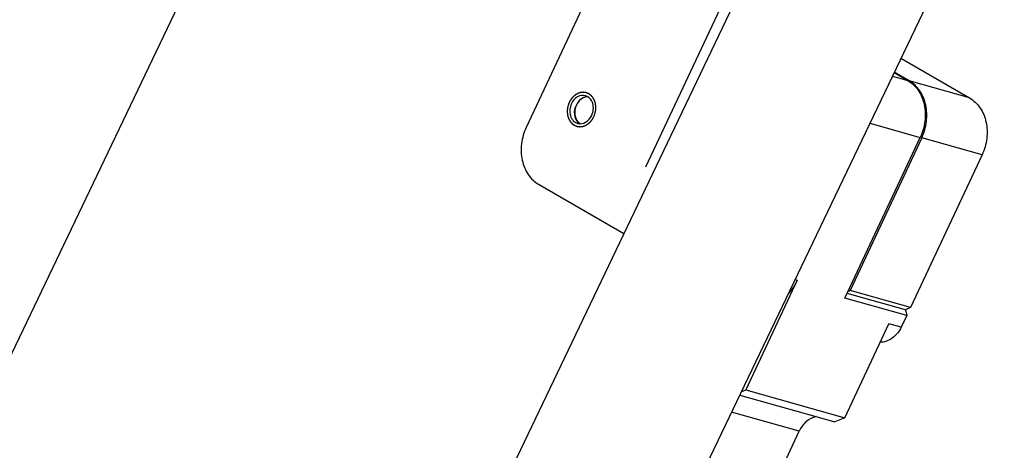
# Model space of a CAD drawing. Header units: millimetres. Extents: x 0 to 7560, y 0 to 5346.
# Tile 207 of 242: x 6574 to 6687, y 3432 to 3482. Entities that reach past the tile are written whole.
import ezdxf

# ---------------------------------------------------------------- set-up
doc = ezdxf.new("R2010")
doc.units = ezdxf.units.MM
for name, color, linetype in [('CSH-ST-M4-20_PBL1711', 7, 'Continuous'), ('M2301901_PBL960', 7, 'Continuous'), ('M2302501_PBL944', 7, 'Continuous'), ('M2310102_PBL1156', 7, 'Continuous'), ('M2310102_PBL1161', 7, 'Continuous'), ('M2310102_PBL1165', 7, 'Continuous')]:
    doc.layers.add(name, color=color, linetype=linetype)

msp = doc.modelspace()

# ---------------------------------------------------------------- linework, layer by layer
at = {"layer": 'CSH-ST-M4-20_PBL1711', "color": 134}
for points, knots in [([(6638.924, 3472.928), (6638.893, 3472.923), (6638.846, 3472.917), (6638.783, 3472.908), (6638.744, 3472.903), (6638.712, 3472.899), (6638.693, 3472.896), (6638.679, 3472.894), (6638.671, 3472.893), (6638.663, 3472.889), (6638.654, 3472.886), (6638.63, 3472.877), (6638.595, 3472.865), (6638.548, 3472.847), (6638.501, 3472.83), (6638.465, 3472.817), (6638.442, 3472.809), (6638.432, 3472.805), (6638.424, 3472.803), (6638.417, 3472.799), (6638.404, 3472.791), (6638.386, 3472.78), (6638.342, 3472.753), (6638.291, 3472.722), (6638.24, 3472.691), (6638.214, 3472.676), (6638.2, 3472.667), (6638.189, 3472.661), (6638.179, 3472.651), (6638.165, 3472.64), (6638.148, 3472.625), (6638.128, 3472.607), (6638.101, 3472.583), (6638.067, 3472.553), (6638.033, 3472.523), (6638.006, 3472.499), (6637.99, 3472.484), (6637.976, 3472.472), (6637.967, 3472.462), (6637.958, 3472.451), (6637.941, 3472.43), (6637.915, 3472.397), (6637.881, 3472.355), (6637.847, 3472.312), (6637.821, 3472.28), (6637.804, 3472.258), (6637.795, 3472.248), (6637.787, 3472.236), (6637.777, 3472.219), (6637.765, 3472.199), (6637.746, 3472.165), (6637.723, 3472.123), (6637.685, 3472.056), (6637.656, 3472.006), (6637.637, 3471.973)], [0, 0, 0, 0, 0.0625, 0.09375, 0.125, 0.140625, 0.15625, 0.1640625, 0.1679688, 0.171875, 0.1796875, 0.1875, 0.21875, 0.25, 0.28125, 0.3125, 0.3203125, 0.328125, 0.3320312, 0.3359375, 0.34375, 0.359375, 0.375, 0.4375, 0.46875, 0.484375, 0.4921875, 0.5, 0.5078125, 0.515625, 0.53125, 0.546875, 0.5625, 0.59375, 0.625, 0.640625, 0.65625, 0.6640625, 0.671875, 0.6796875, 0.6875, 0.71875, 0.75, 0.78125, 0.8125, 0.8203125, 0.828125, 0.8359375, 0.84375, 0.859375, 0.875, 0.90625, 0.9375, 1, 1, 1, 1]), ([(6637.637, 3471.973), (6637.628, 3471.948), (6637.61, 3471.899), (6637.583, 3471.824), (6637.56, 3471.762), (6637.542, 3471.713), (6637.531, 3471.682), (6637.522, 3471.657), (6637.512, 3471.632), (6637.508, 3471.6), (6637.501, 3471.561), (6637.492, 3471.509), (6637.483, 3471.457), (6637.474, 3471.405), (6637.467, 3471.366), (6637.462, 3471.334), (6637.457, 3471.308), (6637.454, 3471.292), (6637.452, 3471.279), (6637.452, 3471.266), (6637.452, 3471.243), (6637.453, 3471.197), (6637.453, 3471.131), (6637.454, 3471.052), (6637.455, 3470.993), (6637.455, 3470.954), (6637.456, 3470.934), (6637.455, 3470.917), (6637.458, 3470.905), (6637.461, 3470.893), (6637.464, 3470.878), (6637.469, 3470.853), (6637.478, 3470.81), (6637.491, 3470.749), (6637.503, 3470.688), (6637.512, 3470.645), (6637.517, 3470.62), (6637.52, 3470.605), (6637.523, 3470.593), (6637.525, 3470.58), (6637.532, 3470.567), (6637.539, 3470.55), (6637.554, 3470.516), (6637.575, 3470.466), (6637.605, 3470.399), (6637.629, 3470.343), (6637.646, 3470.304), (6637.655, 3470.285), (6637.659, 3470.273), (6637.667, 3470.265), (6637.675, 3470.253), (6637.689, 3470.235), (6637.706, 3470.212), (6637.726, 3470.184), (6637.753, 3470.148), (6637.781, 3470.111), (6637.808, 3470.074), (6637.825, 3470.051), (6637.837, 3470.035), (6637.843, 3470.027), (6637.846, 3470.023), (6637.851, 3470.019), (6637.856, 3470.015), (6637.865, 3470.008), (6637.88, 3469.996), (6637.902, 3469.978), (6637.936, 3469.95), (6637.98, 3469.915), (6638.032, 3469.873), (6638.066, 3469.845), (6638.084, 3469.831)], [0, 0, 0, 0, 0.03125, 0.0625, 0.09375, 0.109375, 0.125, 0.1328125, 0.140625, 0.15625, 0.171875, 0.1875, 0.21875, 0.234375, 0.25, 0.265625, 0.2734375, 0.28125, 0.2851562, 0.2890625, 0.296875, 0.3125, 0.34375, 0.375, 0.40625, 0.4140625, 0.421875, 0.4296875, 0.4335938, 0.4375, 0.4453125, 0.453125, 0.46875, 0.5, 0.53125, 0.546875, 0.5546875, 0.5625, 0.5664062, 0.5703125, 0.578125, 0.5859375, 0.59375, 0.625, 0.65625, 0.6875, 0.703125, 0.7109375, 0.7148438, 0.71875, 0.7265625, 0.734375, 0.75, 0.765625, 0.78125, 0.8125, 0.828125, 0.84375, 0.8515625, 0.8554688, 0.8574219, 0.859375, 0.8632812, 0.8671875, 0.875, 0.890625, 0.90625, 0.9375, 0.96875, 1, 1, 1, 1])]:
    msp.add_open_spline(points, degree=3, knots=knots, dxfattribs=at)
at = {"layer": 'CSH-ST-M4-20_PBL1711', "color": 7}
for points, knots in [([(6638.924, 3472.928), (6638.662, 3472.92), (6638.11, 3472.7), (6637.761, 3472.238), (6637.637, 3471.973)], [0, 0, 0, 0, 0.472207, 1, 1, 1, 1]), ([(6637.881, 3469.988), (6637.643, 3470.219), (6637.347, 3470.918), (6637.481, 3471.641), (6637.637, 3471.973)], [0, 0, 0, 0, 0.4752253, 1, 1, 1, 1])]:
    msp.add_open_spline(points, degree=3, knots=knots, dxfattribs=at)
msp.add_open_spline([(6638.088, 3469.828), (6638.014, 3469.873), (6637.944, 3469.927), (6637.881, 3469.988)], degree=3, dxfattribs=at)
at = {"layer": 'M2301901_PBL960', "color": 7}
for p, q in [((6674.905, 3477.338), (6682.781, 3472.791)), ((6675.858, 3474.738), (6674.136, 3475.732)), ((6677.284, 3468.202), (6669.057, 3450.675)), ((6684.207, 3466.256), (6675.98, 3448.729)), ((6675.416, 3448.484), (6668.719, 3450.366)), ((6668.815, 3450.57), (6669.057, 3450.675)), ((6675.98, 3448.729), (6669.057, 3450.675)), ((6675.98, 3448.729), (6675.416, 3448.484))]:
    msp.add_line(p, q, dxfattribs=at)
at = {"layer": 'M2301901_PBL960', "color": 2}
for p, q in [((6682.781, 3472.791), (6675.858, 3474.738)), ((6684.207, 3466.256), (6677.284, 3468.202))]:
    msp.add_line(p, q, dxfattribs=at)
at = {"layer": 'M2301901_PBL960', "color": 7}
for points, knots in [([(6677.284, 3468.202), (6677.56, 3468.791), (6677.922, 3470.05), (6677.854, 3471.957), (6677.181, 3473.64), (6676.331, 3474.465), (6675.858, 3474.738)], [0, 0, 0, 0, 0.2684739, 0.5302149, 0.774564, 1, 1, 1, 1]), ([(6682.781, 3472.791), (6683.254, 3472.518), (6684.104, 3471.694), (6684.777, 3470.011), (6684.845, 3468.103), (6684.483, 3466.845), (6684.207, 3466.256)], [0, 0, 0, 0, 0.225436, 0.4697851, 0.7315261, 1, 1, 1, 1])]:
    msp.add_open_spline(points, degree=3, knots=knots, dxfattribs=at)
at = {"layer": 'M2302501_PBL944', "color": 7}
for p, q in [((6640.322, 3487.391), (6631.884, 3469.414)), ((6674.117, 3475.692), (6675.688, 3474.786)), ((6668.465, 3449.824), (6677.114, 3468.25)), ((6633.31, 3462.879), (6643.101, 3457.227)), ((6663.001, 3451.869), (6657.095, 3439.286)), ((6675.558, 3447.83), (6668.465, 3449.824)), ((6675.416, 3448.484), (6668.719, 3450.366)), ((6675.416, 3448.484), (6675.558, 3447.83)), ((6675.558, 3447.83), (6674.925, 3446.482)), ((6668.444, 3436.095), (6673.507, 3446.881)), ((6656.392, 3438.675), (6667.315, 3435.604)), ((6656.577, 3439.061), (6657.095, 3439.286)), ((6657.095, 3439.286), (6668.444, 3436.095)), ((6668.444, 3436.095), (6667.315, 3435.604)), ((6647.649, 3401.365), (6663.221, 3434.541))]:
    msp.add_line(p, q, dxfattribs=at)
at = {"layer": 'M2302501_PBL944', "color": 2}
for p, q in [((6673.92, 3475.282), (6675.688, 3474.786)), ((6671.332, 3469.876), (6677.114, 3468.25)), ((6662.744, 3451.941), (6663.001, 3451.869)), ((6674.925, 3446.482), (6673.507, 3446.881)), ((6663.221, 3434.541), (6655.458, 3436.723))]:
    msp.add_line(p, q, dxfattribs=at)
at = {"layer": 'M2302501_PBL944', "color": 7}
for points, knots in [([(6675.688, 3474.786), (6676.161, 3474.513), (6677.01, 3473.688), (6677.684, 3472.005), (6677.752, 3470.097), (6677.39, 3468.839), (6677.114, 3468.25)], [0, 0, 0, 0, 0.2254187, 0.4697852, 0.7315458, 1, 1, 1, 1]), ([(6638.682, 3473.047), (6638.387, 3473.13), (6637.661, 3473), (6637.219, 3472.45), (6637.07, 3472.132)], [0, 0, 0, 0, 0.466228, 1, 1, 1, 1]), ([(6639.403, 3470.785), (6639.602, 3471.208), (6639.68, 3471.97), (6639.243, 3472.762), (6638.873, 3472.994), (6638.682, 3473.047)], [0, 0, 0, 0, 0.5313152, 0.7749816, 1, 1, 1, 1]), ([(6637.07, 3472.132), (6636.871, 3471.709), (6636.793, 3470.948), (6637.23, 3470.156), (6637.6, 3469.924), (6637.79, 3469.87)], [0, 0, 0, 0, 0.5313152, 0.7749816, 1, 1, 1, 1]), ([(6637.79, 3469.87), (6638.086, 3469.787), (6638.812, 3469.917), (6639.254, 3470.467), (6639.403, 3470.785)], [0, 0, 0, 0, 0.466228, 1, 1, 1, 1]), ([(6631.884, 3469.414), (6631.608, 3468.825), (6631.246, 3467.567), (6631.314, 3465.659), (6631.988, 3463.976), (6632.837, 3463.152), (6633.31, 3462.879)], [0, 0, 0, 0, 0.2684542, 0.5302148, 0.7745813, 1, 1, 1, 1]), ([(6663.001, 3451.869), (6662.938, 3451.733), (6662.667, 3451.208), (6662.317, 3450.723), (6662.017, 3450.401)], [0, 0, 0, 0, 0.2542678, 1, 1, 1, 1]), ([(6674.925, 3446.482), (6674.693, 3445.987), (6674.039, 3445.127), (6672.995, 3444.74), (6672.508, 3444.745)], [0, 0, 0, 0, 0.5286826, 1, 1, 1, 1]), ([(6665.155, 3436.226), (6664.746, 3436.134), (6663.942, 3435.691), (6663.416, 3434.956), (6663.221, 3434.541)], [0, 0, 0, 0, 0.477156, 1, 1, 1, 1])]:
    msp.add_open_spline(points, degree=3, knots=knots, dxfattribs=at)
at = {"layer": 'M2302501_PBL944', "color": 134}
for points in [[(6639.651, 3470.642), (6639.662, 3470.673), (6639.685, 3470.734), (6639.713, 3470.81), (6639.736, 3470.87), (6639.753, 3470.916), (6639.767, 3470.954), (6639.778, 3470.98), (6639.783, 3470.996), (6639.788, 3471.007), (6639.79, 3471.019), (6639.793, 3471.035), (6639.799, 3471.063), (6639.807, 3471.103), (6639.817, 3471.15), (6639.826, 3471.198), (6639.836, 3471.246), (6639.846, 3471.293), (6639.854, 3471.333), (6639.86, 3471.361), (6639.863, 3471.377), (6639.866, 3471.389), (6639.866, 3471.401), (6639.867, 3471.417), (6639.868, 3471.445), (6639.869, 3471.485), (6639.871, 3471.533), (6639.873, 3471.581), (6639.875, 3471.629), (6639.877, 3471.677), (6639.879, 3471.717), (6639.88, 3471.746), (6639.881, 3471.762), (6639.882, 3471.774), (6639.88, 3471.785), (6639.878, 3471.801), (6639.874, 3471.829), (6639.869, 3471.868), (6639.863, 3471.916), (6639.857, 3471.963), (6639.851, 3472.01), (6639.845, 3472.058), (6639.84, 3472.097), (6639.837, 3472.125), (6639.834, 3472.141), (6639.834, 3472.153), (6639.829, 3472.163), (6639.825, 3472.178), (6639.817, 3472.203), (6639.806, 3472.239), (6639.792, 3472.282), (6639.779, 3472.326), (6639.765, 3472.369), (6639.751, 3472.412), (6639.74, 3472.448), (6639.732, 3472.473), (6639.727, 3472.488), (6639.725, 3472.499), (6639.719, 3472.508), (6639.712, 3472.521), (6639.7, 3472.543), (6639.683, 3472.575), (6639.662, 3472.613), (6639.642, 3472.652), (6639.621, 3472.69), (6639.6, 3472.728), (6639.583, 3472.76), (6639.571, 3472.782), (6639.564, 3472.795), (6639.559, 3472.805), (6639.552, 3472.813), (6639.543, 3472.823), (6639.527, 3472.842), (6639.505, 3472.868), (6639.478, 3472.9), (6639.451, 3472.932), (6639.424, 3472.964), (6639.397, 3472.996), (6639.374, 3473.022), (6639.359, 3473.041), (6639.35, 3473.052), (6639.343, 3473.06), (6639.335, 3473.066), (6639.324, 3473.074), (6639.305, 3473.088), (6639.277, 3473.109), (6639.244, 3473.133), (6639.212, 3473.158), (6639.179, 3473.183), (6639.146, 3473.207), (6639.118, 3473.228), (6639.099, 3473.242), (6639.088, 3473.25), (6639.08, 3473.257), (6639.071, 3473.26), (6639.059, 3473.266), (6639.038, 3473.275), (6639.007, 3473.288), (6638.971, 3473.303), (6638.935, 3473.319), (6638.898, 3473.334), (6638.862, 3473.35), (6638.832, 3473.363), (6638.811, 3473.372), (6638.798, 3473.377), (6638.79, 3473.381), (6638.78, 3473.382), (6638.767, 3473.385), (6638.744, 3473.388), (6638.711, 3473.394), (6638.672, 3473.4), (6638.633, 3473.406), (6638.594, 3473.413), (6638.555, 3473.419), (6638.523, 3473.424), (6638.5, 3473.428), (6638.487, 3473.43), (6638.478, 3473.433), (6638.467, 3473.431), (6638.454, 3473.43), (6638.431, 3473.428), (6638.397, 3473.426), (6638.357, 3473.423), (6638.317, 3473.42), (6638.277, 3473.417), (6638.237, 3473.414), (6638.203, 3473.411), (6638.18, 3473.41), (6638.167, 3473.409), (6638.157, 3473.409), (6638.146, 3473.405), (6638.133, 3473.401), (6638.109, 3473.393), (6638.076, 3473.383), (6638.035, 3473.37), (6637.995, 3473.358), (6637.954, 3473.345), (6637.914, 3473.332), (6637.88, 3473.322), (6637.857, 3473.315), (6637.843, 3473.31), (6637.833, 3473.308), (6637.824, 3473.302), (6637.811, 3473.295), (6637.789, 3473.282), (6637.757, 3473.265), (6637.72, 3473.244), (6637.682, 3473.222), (6637.644, 3473.201), (6637.606, 3473.18), (6637.575, 3473.162), (6637.553, 3473.15), (6637.54, 3473.142), (6637.53, 3473.138), (6637.522, 3473.13), (6637.51, 3473.12), (6637.49, 3473.103), (6637.462, 3473.079), (6637.427, 3473.05), (6637.393, 3473.02), (6637.358, 3472.991), (6637.324, 3472.962), (6637.295, 3472.937), (6637.275, 3472.921), (6637.264, 3472.911), (6637.255, 3472.904), (6637.248, 3472.894), (6637.238, 3472.882), (6637.22, 3472.861), (6637.195, 3472.831), (6637.166, 3472.795), (6637.136, 3472.759), (6637.106, 3472.723), (6637.076, 3472.687), (6637.052, 3472.657), (6637.034, 3472.636), (6637.024, 3472.623), (6637.016, 3472.615), (6637.011, 3472.604), (6637.003, 3472.59), (6636.988, 3472.565), (6636.968, 3472.53), (6636.944, 3472.487), (6636.911, 3472.431), (6636.871, 3472.36), (6636.838, 3472.304), (6636.822, 3472.275)], [(6636.822, 3472.275), (6636.811, 3472.245), (6636.788, 3472.184), (6636.759, 3472.108), (6636.737, 3472.047), (6636.719, 3472.002), (6636.705, 3471.964), (6636.695, 3471.937), (6636.69, 3471.922), (6636.685, 3471.911), (6636.683, 3471.899), (6636.679, 3471.883), (6636.674, 3471.855), (6636.666, 3471.815), (6636.656, 3471.767), (6636.646, 3471.72), (6636.636, 3471.672), (6636.627, 3471.624), (6636.619, 3471.584), (6636.613, 3471.557), (6636.61, 3471.541), (6636.607, 3471.529), (6636.607, 3471.517), (6636.606, 3471.501), (6636.605, 3471.473), (6636.603, 3471.433), (6636.601, 3471.384), (6636.599, 3471.336), (6636.597, 3471.288), (6636.595, 3471.24), (6636.594, 3471.2), (6636.593, 3471.172), (6636.592, 3471.156), (6636.591, 3471.144), (6636.593, 3471.132), (6636.595, 3471.116), (6636.599, 3471.089), (6636.604, 3471.049), (6636.61, 3471.002), (6636.616, 3470.955), (6636.622, 3470.907), (6636.628, 3470.86), (6636.633, 3470.82), (6636.636, 3470.793), (6636.638, 3470.777), (6636.639, 3470.765), (6636.643, 3470.754), (6636.648, 3470.74), (6636.656, 3470.715), (6636.667, 3470.679), (6636.68, 3470.635), (6636.694, 3470.592), (6636.708, 3470.549), (6636.721, 3470.506), (6636.733, 3470.47), (6636.74, 3470.444), (6636.745, 3470.43), (6636.748, 3470.419), (6636.754, 3470.41), (6636.76, 3470.397), (6636.773, 3470.375), (6636.79, 3470.343), (6636.81, 3470.304), (6636.831, 3470.266), (6636.852, 3470.228), (6636.873, 3470.19), (6636.89, 3470.158), (6636.902, 3470.135), (6636.909, 3470.123), (6636.913, 3470.113), (6636.921, 3470.105), (6636.93, 3470.094), (6636.945, 3470.076), (6636.968, 3470.049), (6636.995, 3470.017), (6637.022, 3469.986), (6637.049, 3469.954), (6637.076, 3469.922), (6637.098, 3469.895), (6637.114, 3469.877), (6637.123, 3469.866), (6637.129, 3469.857), (6637.138, 3469.852), (6637.149, 3469.844), (6637.168, 3469.829), (6637.195, 3469.809), (6637.228, 3469.784), (6637.261, 3469.76), (6637.294, 3469.735), (6637.327, 3469.71), (6637.354, 3469.69), (6637.373, 3469.675), (6637.384, 3469.667), (6637.392, 3469.661), (6637.402, 3469.657), (6637.414, 3469.652), (6637.435, 3469.643), (6637.465, 3469.63), (6637.502, 3469.615), (6637.538, 3469.599), (6637.574, 3469.583), (6637.611, 3469.568), (6637.641, 3469.555), (6637.662, 3469.546), (6637.674, 3469.541), (6637.683, 3469.536), (6637.693, 3469.535), (6637.706, 3469.533), (6637.729, 3469.529), (6637.761, 3469.524), (6637.8, 3469.518), (6637.839, 3469.511), (6637.878, 3469.505), (6637.917, 3469.498), (6637.95, 3469.493), (6637.972, 3469.489), (6637.985, 3469.487), (6637.995, 3469.485), (6638.005, 3469.487), (6638.019, 3469.487), (6638.042, 3469.489), (6638.075, 3469.492), (6638.116, 3469.495), (6638.156, 3469.498), (6638.196, 3469.501), (6638.236, 3469.504), (6638.269, 3469.506), (6638.293, 3469.508), (6638.306, 3469.509), (6638.316, 3469.509), (6638.326, 3469.513), (6638.34, 3469.517), (6638.363, 3469.524), (6638.397, 3469.535), (6638.437, 3469.547), (6638.478, 3469.56), (6638.518, 3469.573), (6638.559, 3469.585), (6638.592, 3469.596), (6638.616, 3469.603), (6638.63, 3469.607), (6638.64, 3469.61), (6638.649, 3469.616), (6638.662, 3469.623), (6638.684, 3469.635), (6638.715, 3469.653), (6638.753, 3469.674), (6638.791, 3469.695), (6638.829, 3469.717), (6638.867, 3469.738), (6638.898, 3469.756), (6638.92, 3469.768), (6638.933, 3469.775), (6638.942, 3469.78), (6638.951, 3469.788), (6638.962, 3469.797), (6638.982, 3469.814), (6639.011, 3469.839), (6639.045, 3469.868), (6639.08, 3469.897), (6639.114, 3469.927), (6639.149, 3469.956), (6639.177, 3469.98), (6639.198, 3469.997), (6639.209, 3470.007), (6639.218, 3470.014), (6639.225, 3470.023), (6639.235, 3470.035), (6639.252, 3470.056), (6639.277, 3470.086), (6639.307, 3470.123), (6639.337, 3470.159), (6639.367, 3470.195), (6639.396, 3470.231), (6639.421, 3470.261), (6639.439, 3470.282), (6639.448, 3470.294), (6639.456, 3470.303), (6639.462, 3470.314), (6639.47, 3470.328), (6639.484, 3470.353), (6639.505, 3470.388), (6639.529, 3470.43), (6639.561, 3470.487), (6639.602, 3470.558), (6639.634, 3470.614), (6639.651, 3470.642)]]:
    msp.add_open_spline(points, degree=3, knots=[0, 0, 0, 0, 0.015625, 0.03125, 0.0390625, 0.046875, 0.0546875, 0.0585938, 0.0605469, 0.0625, 0.0644531, 0.0664062, 0.0703125, 0.078125, 0.0859375, 0.09375, 0.1015625, 0.109375, 0.1171875, 0.1210938, 0.1230469, 0.125, 0.1269531, 0.1289062, 0.1328125, 0.140625, 0.1484375, 0.15625, 0.1640625, 0.171875, 0.1796875, 0.1835938, 0.1855469, 0.1875, 0.1894531, 0.1914062, 0.1953125, 0.203125, 0.2109375, 0.21875, 0.2265625, 0.234375, 0.2421875, 0.2460938, 0.2480469, 0.25, 0.2519531, 0.2539062, 0.2578125, 0.265625, 0.2734375, 0.28125, 0.2890625, 0.296875, 0.3046875, 0.3085938, 0.3105469, 0.3125, 0.3144531, 0.3164062, 0.3203125, 0.328125, 0.3359375, 0.34375, 0.3515625, 0.359375, 0.3671875, 0.3710938, 0.3730469, 0.375, 0.3769531, 0.3789062, 0.3828125, 0.390625, 0.3984375, 0.40625, 0.4140625, 0.421875, 0.4296875, 0.4335938, 0.4355469, 0.4375, 0.4394531, 0.4414062, 0.4453125, 0.453125, 0.4609375, 0.46875, 0.4765625, 0.484375, 0.4921875, 0.4960938, 0.4980469, 0.5, 0.5019531, 0.5039062, 0.5078125, 0.515625, 0.5234375, 0.53125, 0.5390625, 0.546875, 0.5546875, 0.5585938, 0.5605469, 0.5625, 0.5644531, 0.5664062, 0.5703125, 0.578125, 0.5859375, 0.59375, 0.6015625, 0.609375, 0.6171875, 0.6210938, 0.6230469, 0.625, 0.6269531, 0.6289062, 0.6328125, 0.640625, 0.6484375, 0.65625, 0.6640625, 0.671875, 0.6796875, 0.6835938, 0.6855469, 0.6875, 0.6894531, 0.6914062, 0.6953125, 0.703125, 0.7109375, 0.71875, 0.7265625, 0.734375, 0.7421875, 0.7460938, 0.7480469, 0.75, 0.7519531, 0.7539062, 0.7578125, 0.765625, 0.7734375, 0.78125, 0.7890625, 0.796875, 0.8046875, 0.8085938, 0.8105469, 0.8125, 0.8144531, 0.8164062, 0.8203125, 0.828125, 0.8359375, 0.84375, 0.8515625, 0.859375, 0.8671875, 0.8710938, 0.8730469, 0.875, 0.8769531, 0.8789062, 0.8828125, 0.890625, 0.8984375, 0.90625, 0.9140625, 0.921875, 0.9296875, 0.9335938, 0.9355469, 0.9375, 0.9394531, 0.9414062, 0.9453125, 0.953125, 0.9609375, 0.96875, 0.984375, 1, 1, 1, 1], dxfattribs=at)
at = {"layer": 'M2310102_PBL1156', "color": 7}
msp.add_line((6538.116, 3370.973), (6675.348, 3657.582), dxfattribs=at)
at = {"layer": 'M2310102_PBL1161', "color": 7}
msp.add_line((6645.618, 3464.893), (6744.199, 3674.917), dxfattribs=at)
at = {"layer": 'M2310102_PBL1165', "color": 7}
for p, q in [((6768.077, 3671.927), (6630.845, 3385.319)), ((6745.193, 3670.445), (6612.806, 3393.956))]:
    msp.add_line(p, q, dxfattribs=at)

doc.saveas('drawing.dxf')
